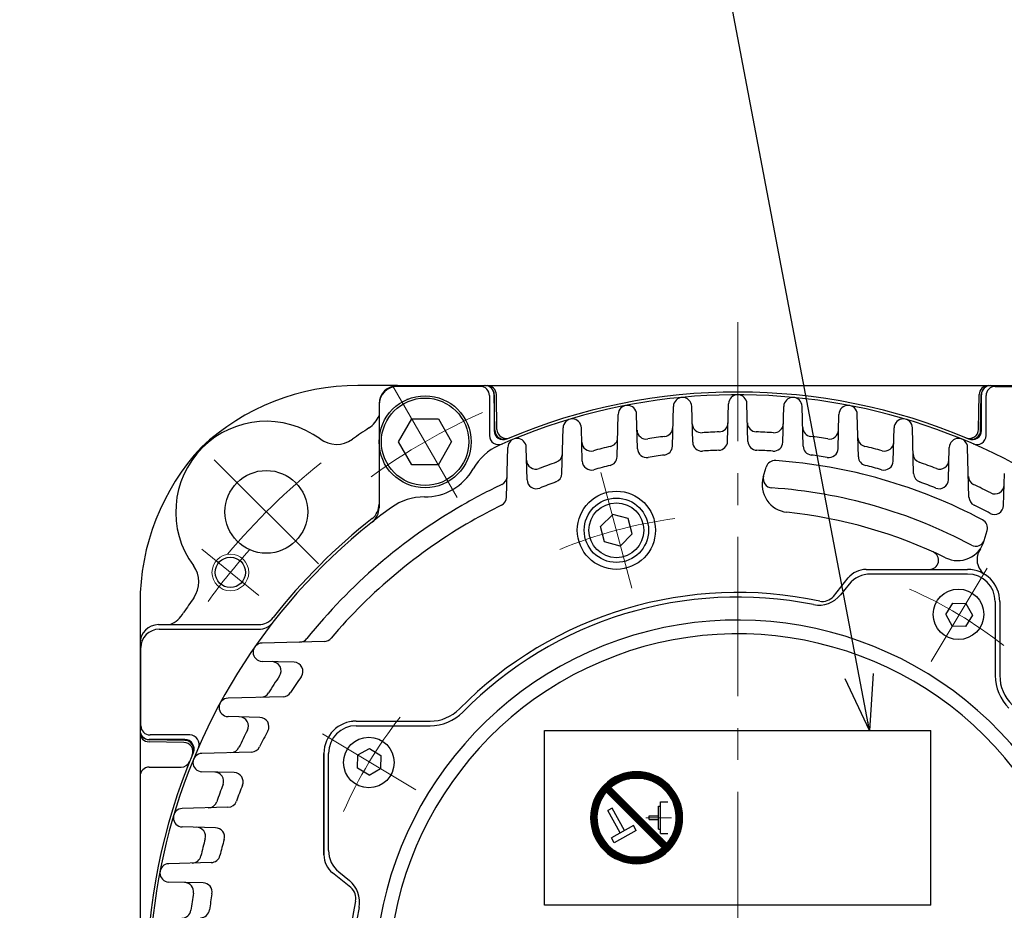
# Model space of a CAD drawing. Header units: millimetres. Extents: x 0 to 1300, y 0 to 891.
# Tile 81 of 141: x 109 to 216, y 608 to 705. Entities that reach past the tile are written whole.
import ezdxf

# ---------------------------------------------------------------- set-up
doc = ezdxf.new("R2010")
doc.units = ezdxf.units.MM
doc.header["$LTSCALE"] = 0.545669
doc.linetypes.add('CENTER', pattern=[50.8, 31.75, -6.35, 6.35, -6.35])
doc.layers.add('NoLayerName_001', color=7, linetype='Continuous')
doc.styles.get("Standard").update_dxf_attribs({"font": 'txt', "bigfont": 'extfont2'})
doc.dimstyles.get("Standard").update_dxf_attribs({"dimtxt": 2.5, "dimasz": 2.5, "dimexe": 1, "dimexo": 1, "dimtad": 1, "dimdec": 3, "dimzin": 0, "dimdsep": 46, "dimtxsty": 'Standard', "dimcen": 2.5, "dimadec": 3, "dimazin": 0, "dimtfac": 0.75, "dimtdec": 3, "dimtmove": 0, "dimatfit": 3, "dimfxl": 1, "dimarcsym": 0})

# ---------------------------------------------------------------- blocks, each defined once
blk = doc.blocks.new('*X20')
at = {"color": 7, "linetype": 'Continuous', "lineweight": 25}
for p, q in [((0.55, 6.48), (0.41, 6.48)), ((0.96, 6.07), (0, 6.07)), ((0.89, 6.14), (0.06, 6.14)), ((1.03, 6), (0.06, 6)), ((0.82, 6.21), (0.12, 6.21)), ((1.1, 5.93), (0.12, 5.93)), ((0.75, 6.28), (0.19, 6.28)), ((1.17, 5.86), (0.19, 5.86)), ((0.69, 6.34), (0.26, 6.34)), ((1.24, 5.79), (0.26, 5.79)), ((0.62, 6.41), (0.33, 6.41)), ((1.31, 5.72), (0.33, 5.72)), ((1.38, 5.66), (0.4, 5.66)), ((1.44, 5.59), (0.47, 5.59)), ((1.51, 5.52), (0.54, 5.52)), ((1.58, 5.45), (0.61, 5.45)), ((1.65, 5.38), (0.68, 5.38)), ((1.72, 5.31), (0.75, 5.31)), ((1.79, 5.24), (0.81, 5.24)), ((1.86, 5.17), (0.88, 5.17)), ((1.93, 5.1), (0.95, 5.1)), ((2, 5.03), (1.02, 5.03)), ((2.07, 4.97), (1.09, 4.97)), ((2.13, 4.9), (1.16, 4.9)), ((2.2, 4.83), (1.23, 4.83)), ((2.27, 4.76), (1.3, 4.76)), ((2.34, 4.69), (1.37, 4.69)), ((2.41, 4.62), (1.43, 4.62)), ((2.48, 4.55), (1.5, 4.55)), ((2.55, 4.48), (1.57, 4.48)), ((2.62, 4.41), (1.64, 4.41)), ((2.69, 4.34), (1.71, 4.34)), ((2.75, 4.28), (1.78, 4.28)), ((2.82, 4.21), (1.85, 4.21)), ((2.89, 4.14), (1.92, 4.14)), ((2.96, 4.07), (1.99, 4.07)), ((3.03, 4), (2.06, 4)), ((3.1, 3.93), (2.12, 3.93)), ((3.17, 3.86), (2.19, 3.86)), ((3.24, 3.79), (2.26, 3.79)), ((3.31, 3.72), (2.33, 3.72)), ((3.38, 3.66), (2.4, 3.66)), ((3.44, 3.59), (2.47, 3.59)), ((3.51, 3.52), (2.54, 3.52)), ((3.58, 3.45), (2.61, 3.45)), ((3.65, 3.38), (2.68, 3.38)), ((3.72, 3.31), (2.75, 3.31)), ((3.79, 3.24), (2.81, 3.24)), ((3.86, 3.17), (2.88, 3.17)), ((3.93, 3.1), (2.95, 3.1)), ((4, 3.03), (3.02, 3.03)), ((4.07, 2.97), (3.09, 2.97)), ((4.13, 2.9), (3.16, 2.9)), ((4.2, 2.83), (3.23, 2.83)), ((4.27, 2.76), (3.3, 2.76)), ((4.34, 2.69), (3.37, 2.69)), ((4.41, 2.62), (3.43, 2.62)), ((4.48, 2.55), (3.5, 2.55)), ((4.55, 2.48), (3.57, 2.48)), ((4.62, 2.41), (3.64, 2.41)), ((4.69, 2.34), (3.71, 2.34)), ((4.75, 2.28), (3.78, 2.28)), ((4.82, 2.21), (3.85, 2.21)), ((4.89, 2.14), (3.92, 2.14)), ((4.96, 2.07), (3.99, 2.07)), ((5.03, 2), (4.06, 2)), ((5.1, 1.93), (4.12, 1.93)), ((5.17, 1.86), (4.19, 1.86)), ((5.24, 1.79), (4.26, 1.79)), ((5.31, 1.72), (4.33, 1.72)), ((5.38, 1.66), (4.4, 1.66)), ((5.44, 1.59), (4.47, 1.59)), ((5.51, 1.52), (4.54, 1.52)), ((5.58, 1.45), (4.61, 1.45)), ((5.65, 1.38), (4.68, 1.38)), ((5.72, 1.31), (4.75, 1.31)), ((5.79, 1.24), (4.81, 1.24)), ((5.86, 1.17), (4.88, 1.17)), ((5.93, 1.1), (4.95, 1.1)), ((6, 1.03), (5.02, 1.03)), ((6.07, 0.97), (5.09, 0.97)), ((6.13, 0.9), (5.16, 0.9)), ((6.2, 0.83), (5.23, 0.83)), ((6.27, 0.76), (5.3, 0.76)), ((6.34, 0.69), (5.37, 0.69)), ((6.41, 0.62), (5.43, 0.62)), ((6.48, 0.55), (5.5, 0.55)), ((6.55, 0.48), (5.57, 0.48)), ((6.49, 0.41), (5.64, 0.41)), ((6.43, 0.34), (5.71, 0.34)), ((6.36, 0.28), (5.78, 0.28)), ((6.29, 0.21), (5.85, 0.21)), ((6.22, 0.14), (5.92, 0.14)), ((6.15, 0.07), (5.99, 0.07)), ((6.07, 0), (6.06, 0))]:
    blk.add_line(p, q, dxfattribs=at)
blk = doc.blocks.new('*X21')
at = {"color": 7, "linetype": 'Continuous', "lineweight": 25}
for p, q in [((0.57, 7.52), (2, 7.52)), ((0.66, 7.59), (2.2, 7.59)), ((0.76, 7.66), (2.44, 7.66)), ((0.87, 7.72), (2.75, 7.72)), ((0.99, 7.79), (6.05, 7.79)), ((1.11, 7.86), (5.93, 7.86)), ((1.24, 7.93), (5.8, 7.93)), ((1.38, 8), (5.66, 8)), ((1.53, 8.07), (5.51, 8.07)), ((1.69, 8.14), (5.34, 8.14)), ((1.88, 8.21), (5.16, 8.21)), ((2.1, 8.28), (4.94, 8.28)), ((2.35, 8.34), (4.69, 8.34)), ((2.69, 8.41), (4.35, 8.41)), ((4.29, 7.72), (6.17, 7.72)), ((4.6, 7.66), (6.27, 7.66)), ((4.84, 7.59), (6.38, 7.59)), ((5.04, 7.52), (6.47, 7.52)), ((0, 7.03), (1.08, 7.03)), ((0.04, 6.97), (0.98, 6.97)), ((0.07, 7.1), (1.18, 7.1)), ((0.11, 6.9), (0.89, 6.9)), ((0.14, 7.17), (1.29, 7.17)), ((0.17, 6.83), (0.8, 6.83)), ((0.22, 7.24), (1.41, 7.24)), ((0.24, 6.76), (0.72, 6.76)), ((0.3, 7.31), (1.54, 7.31)), ((0.31, 6.69), (0.64, 6.69)), ((0.38, 6.62), (0.56, 6.62)), ((0.39, 7.38), (1.68, 7.38)), ((0.45, 6.55), (0.49, 6.55)), ((0.47, 7.45), (1.83, 7.45)), ((5.21, 7.45), (6.56, 7.45)), ((5.36, 7.38), (6.65, 7.38)), ((5.5, 7.31), (6.74, 7.31)), ((5.63, 7.24), (6.82, 7.24)), ((5.75, 7.17), (6.89, 7.17)), ((5.86, 7.1), (6.97, 7.1)), ((5.96, 7.03), (7.04, 7.03)), ((6.06, 6.97), (7.11, 6.97)), ((6.15, 6.9), (7.17, 6.9)), ((6.24, 6.83), (7.24, 6.83)), ((6.32, 6.76), (7.3, 6.76)), ((6.4, 6.69), (7.36, 6.69)), ((6.47, 6.62), (7.41, 6.62)), ((6.55, 6.55), (7.47, 6.55)), ((6.61, 6.48), (7.52, 6.48)), ((6.68, 6.41), (7.57, 6.41)), ((6.74, 6.34), (7.62, 6.34)), ((6.8, 6.28), (7.67, 6.28)), ((6.86, 6.21), (7.71, 6.21)), ((6.91, 6.14), (7.76, 6.14)), ((6.97, 6.07), (7.8, 6.07)), ((7.02, 6), (7.84, 6)), ((7.07, 5.93), (7.88, 5.93)), ((7.11, 5.86), (7.92, 5.86)), ((7.16, 5.79), (7.95, 5.79)), ((7.2, 5.72), (7.99, 5.72)), ((7.24, 5.66), (8.02, 5.66)), ((7.28, 5.59), (8.06, 5.59)), ((7.32, 5.52), (8.09, 5.52)), ((7.36, 5.45), (8.12, 5.45)), ((7.39, 5.38), (8.15, 5.38)), ((7.42, 5.31), (8.17, 5.31)), ((7.45, 5.24), (8.2, 5.24)), ((7.48, 5.17), (8.23, 5.17)), ((7.51, 5.1), (8.25, 5.1)), ((7.54, 5.03), (8.27, 5.03)), ((7.57, 4.97), (8.29, 4.97)), ((7.59, 4.9), (8.32, 4.9)), ((7.61, 4.83), (8.34, 4.83)), ((7.64, 4.76), (8.35, 4.76)), ((7.66, 4.69), (8.37, 4.69)), ((7.68, 4.62), (8.39, 4.62)), ((7.69, 4.55), (8.4, 4.55)), ((7.71, 4.48), (8.42, 4.48)), ((7.73, 4.41), (8.43, 4.41)), ((7.74, 4.34), (8.44, 4.34)), ((7.76, 4.28), (8.46, 4.28)), ((7.77, 4.21), (8.47, 4.21)), ((7.78, 4.14), (8.48, 4.14)), ((7.79, 4.07), (8.48, 4.07)), ((7.8, 4), (8.49, 4)), ((7.81, 3.93), (8.5, 3.93)), ((7.81, 3.86), (8.5, 3.86)), ((7.82, 3.79), (8.51, 3.79)), ((7.82, 3.72), (8.51, 3.72)), ((7.82, 3.24), (8.51, 3.24)), ((7.83, 3.66), (8.52, 3.66)), ((7.83, 3.59), (8.52, 3.59)), ((7.83, 3.52), (8.52, 3.52)), ((7.83, 3.45), (8.52, 3.45)), ((7.83, 3.38), (8.52, 3.38)), ((7.83, 3.31), (8.52, 3.31)), ((7.64, 2.21), (8.35, 2.21)), ((7.66, 2.28), (8.37, 2.28)), ((7.68, 2.34), (8.39, 2.34)), ((7.69, 2.41), (8.4, 2.41)), ((7.71, 2.48), (8.42, 2.48)), ((7.73, 2.55), (8.43, 2.55)), ((7.74, 2.62), (8.44, 2.62)), ((7.76, 2.69), (8.46, 2.69)), ((7.77, 2.76), (8.47, 2.76)), ((7.78, 2.83), (8.48, 2.83)), ((7.79, 2.9), (8.48, 2.9)), ((7.8, 2.97), (8.49, 2.97)), ((7.81, 3.1), (8.5, 3.1)), ((7.81, 3.03), (8.5, 3.03)), ((7.82, 3.17), (8.51, 3.17)), ((7.11, 1.1), (7.92, 1.1)), ((7.16, 1.17), (7.95, 1.17)), ((7.2, 1.24), (7.99, 1.24)), ((7.24, 1.31), (8.02, 1.31)), ((7.28, 1.38), (8.06, 1.38)), ((7.32, 1.45), (8.09, 1.45)), ((7.36, 1.52), (8.12, 1.52)), ((7.39, 1.59), (8.15, 1.59)), ((7.42, 1.66), (8.17, 1.66)), ((7.45, 1.72), (8.2, 1.72)), ((7.48, 1.79), (8.23, 1.79)), ((7.51, 1.86), (8.25, 1.86)), ((7.54, 1.93), (8.27, 1.93)), ((7.57, 2), (8.29, 2)), ((7.59, 2.07), (8.32, 2.07)), ((7.61, 2.14), (8.34, 2.14)), ((6.59, 0.41), (7.47, 0.41)), ((6.61, 0.48), (7.52, 0.48)), ((6.66, 0.34), (7.41, 0.34)), ((6.68, 0.55), (7.57, 0.55)), ((6.73, 0.28), (7.36, 0.28)), ((6.74, 0.62), (7.62, 0.62)), ((6.8, 0.69), (7.67, 0.69)), ((6.8, 0.21), (7.3, 0.21)), ((6.86, 0.76), (7.71, 0.76)), ((6.86, 0.14), (7.24, 0.14)), ((6.91, 0.83), (7.76, 0.83)), ((6.93, 0.07), (7.17, 0.07)), ((6.97, 0.9), (7.8, 0.9)), ((7, 0), (7.11, 0)), ((7.02, 0.97), (7.84, 0.97)), ((7.07, 1.03), (7.88, 1.03))]:
    blk.add_line(p, q, dxfattribs=at)
blk = doc.blocks.new('*X22')
at = {"color": 7, "linetype": 'Continuous', "lineweight": 25}
for p, q in [((1.55, 7.52), (0.72, 7.52)), ((1.6, 7.59), (0.76, 7.59)), ((1.66, 7.66), (0.81, 7.66)), ((1.72, 7.72), (0.85, 7.72)), ((1.78, 7.79), (0.9, 7.79)), ((1.84, 7.86), (0.95, 7.86)), ((1.9, 7.93), (1, 7.93)), ((1.93, 8), (1.05, 8)), ((1.86, 8.07), (1.11, 8.07)), ((1.79, 8.14), (1.16, 8.14)), ((1.72, 8.21), (1.22, 8.21)), ((1.66, 8.28), (1.28, 8.28)), ((1.59, 8.34), (1.35, 8.34)), ((1.52, 8.41), (1.41, 8.41)), ((0.98, 6.48), (0.25, 6.48)), ((1.01, 6.55), (0.27, 6.55)), ((1.03, 6.62), (0.29, 6.62)), ((1.06, 6.69), (0.32, 6.69)), ((1.1, 6.76), (0.35, 6.76)), ((1.13, 6.83), (0.37, 6.83)), ((1.16, 6.9), (0.4, 6.9)), ((1.2, 6.97), (0.43, 6.97)), ((1.24, 7.03), (0.46, 7.03)), ((1.28, 7.1), (0.5, 7.1)), ((1.32, 7.17), (0.53, 7.17)), ((1.36, 7.24), (0.57, 7.24)), ((1.41, 7.31), (0.6, 7.31)), ((1.45, 7.38), (0.64, 7.38)), ((1.5, 7.45), (0.68, 7.45)), ((0.71, 5.38), (0.02, 5.38)), ((0.73, 5.52), (0.03, 5.52)), ((0.72, 5.45), (0.03, 5.45)), ((0.74, 5.59), (0.04, 5.59)), ((0.75, 5.66), (0.05, 5.66)), ((0.76, 5.72), (0.06, 5.72)), ((0.78, 5.79), (0.07, 5.79)), ((0.79, 5.86), (0.09, 5.86)), ((0.81, 5.93), (0.1, 5.93)), ((0.82, 6), (0.12, 6)), ((0.84, 6.07), (0.13, 6.07)), ((0.86, 6.14), (0.15, 6.14)), ((0.88, 6.21), (0.17, 6.21)), ((0.9, 6.28), (0.18, 6.28)), ((0.93, 6.34), (0.2, 6.34)), ((0.95, 6.41), (0.22, 6.41)), ((0.69, 5.1), (0, 5.1)), ((0.69, 5.03), (0, 5.03)), ((0.69, 4.97), (0, 4.97)), ((0.69, 4.9), (0, 4.9)), ((0.69, 4.83), (0, 4.83)), ((0.69, 4.76), (0, 4.76)), ((0.71, 5.31), (0.01, 5.31)), ((0.7, 5.24), (0.01, 5.24)), ((0.7, 5.17), (0.01, 5.17)), ((0.7, 4.69), (0.01, 4.69)), ((0.7, 4.62), (0.01, 4.62)), ((0.71, 4.55), (0.01, 4.55)), ((0.71, 4.48), (0.02, 4.48)), ((0.72, 4.41), (0.03, 4.41)), ((0.73, 4.34), (0.03, 4.34)), ((0.74, 4.28), (0.04, 4.28)), ((0.75, 4.21), (0.05, 4.21)), ((0.76, 4.14), (0.06, 4.14)), ((0.78, 4.07), (0.07, 4.07)), ((0.79, 4), (0.09, 4)), ((0.81, 3.93), (0.1, 3.93)), ((0.82, 3.86), (0.12, 3.86)), ((0.84, 3.79), (0.13, 3.79)), ((0.86, 3.72), (0.15, 3.72)), ((0.88, 3.66), (0.17, 3.66)), ((0.9, 3.59), (0.18, 3.59)), ((0.93, 3.52), (0.2, 3.52)), ((0.95, 3.45), (0.22, 3.45)), ((0.98, 3.38), (0.25, 3.38)), ((1.01, 3.31), (0.27, 3.31)), ((1.03, 3.24), (0.29, 3.24)), ((1.06, 3.17), (0.32, 3.17)), ((1.1, 3.1), (0.35, 3.1)), ((1.13, 3.03), (0.37, 3.03)), ((1.16, 2.97), (0.4, 2.97)), ((1.2, 2.9), (0.43, 2.9)), ((1.24, 2.83), (0.46, 2.83)), ((1.28, 2.76), (0.5, 2.76)), ((1.32, 2.69), (0.53, 2.69)), ((1.36, 2.62), (0.57, 2.62)), ((1.41, 2.55), (0.6, 2.55)), ((1.45, 2.48), (0.64, 2.48)), ((1.5, 2.41), (0.68, 2.41)), ((1.55, 2.34), (0.72, 2.34)), ((1.6, 2.28), (0.76, 2.28)), ((1.66, 2.21), (0.81, 2.21)), ((1.72, 2.14), (0.85, 2.14)), ((1.78, 2.07), (0.9, 2.07)), ((1.84, 2), (0.95, 2)), ((1.9, 1.93), (1, 1.93)), ((1.97, 1.86), (1.05, 1.86)), ((2.04, 1.79), (1.11, 1.79)), ((2.12, 1.72), (1.16, 1.72)), ((2.2, 1.66), (1.22, 1.66)), ((2.28, 1.59), (1.28, 1.59)), ((2.37, 1.52), (1.35, 1.52)), ((2.46, 1.45), (1.41, 1.45)), ((2.56, 1.38), (1.48, 1.38)), ((2.66, 1.31), (1.55, 1.31)), ((2.77, 1.24), (1.63, 1.24)), ((2.89, 1.17), (1.7, 1.17)), ((3.02, 1.1), (1.78, 1.1)), ((8.22, 1.1), (6.98, 1.1)), ((8.3, 1.17), (7.11, 1.17)), ((8.37, 1.24), (7.23, 1.24)), ((8.45, 1.31), (7.34, 1.31)), ((8.52, 1.38), (7.44, 1.38)), ((8.48, 1.45), (7.54, 1.45)), ((8.41, 1.52), (7.63, 1.52)), ((8.34, 1.59), (7.72, 1.59)), ((8.28, 1.66), (7.8, 1.66)), ((8.21, 1.72), (7.88, 1.72)), ((8.14, 1.79), (7.95, 1.79)), ((8.07, 1.86), (8.03, 1.86)), ((3.16, 1.03), (1.87, 1.03)), ((3.31, 0.97), (1.95, 0.97)), ((3.48, 0.9), (2.05, 0.9)), ((3.68, 0.83), (2.14, 0.83)), ((3.92, 0.76), (2.24, 0.76)), ((4.23, 0.69), (2.35, 0.69)), ((7.53, 0.62), (2.47, 0.62)), ((7.41, 0.55), (2.59, 0.55)), ((7.28, 0.48), (2.72, 0.48)), ((7.14, 0.41), (2.86, 0.41)), ((6.99, 0.34), (3.01, 0.34)), ((6.82, 0.28), (3.18, 0.28)), ((6.64, 0.21), (3.36, 0.21)), ((6.42, 0.14), (3.58, 0.14)), ((6.17, 0.07), (3.83, 0.07)), ((7.65, 0.69), (5.77, 0.69)), ((7.76, 0.76), (6.08, 0.76)), ((7.86, 0.83), (6.32, 0.83)), ((7.95, 0.9), (6.52, 0.9)), ((8.05, 0.97), (6.69, 0.97)), ((8.13, 1.03), (6.84, 1.03)), ((5.83, 0), (4.17, 0))]:
    blk.add_line(p, q, dxfattribs=at)
blk = doc.blocks.new('JZB_0006')
at = {"layer": 'NoLayerName_001', "color": 7, "linetype": 'Continuous', "lineweight": 25}
for p, q in [((7.79, 1.72), (1.72, 7.79)), ((8.28, 2.21), (2.21, 8.28)), ((7.59, 3.28), (7.59, 6.72)), ((7.59, 6.72), (8.38, 6.72)), ((2.36, 6.03), (1.88, 5.77)), ((3.22, 3.36), (1.88, 5.77)), ((3.7, 3.62), (2.36, 6.03)), ((7.39, 6.24), (7.59, 6.24)), ((7.39, 3.76), (7.39, 6.24)), ((6.35, 4.79), (6.35, 5.21)), ((6.35, 5.21), (7.39, 5.21)), ((6.35, 4.79), (7.39, 4.79)), ((4.67, 4.16), (2.26, 2.82)), ((4.97, 3.62), (2.56, 2.28)), ((4.97, 3.62), (4.67, 4.16)), ((7.39, 3.76), (7.59, 3.76)), ((7.59, 3.28), (8.38, 3.28)), ((2.56, 2.28), (2.26, 2.82))]:
    blk.add_line(p, q, dxfattribs=at)
at = {"layer": 'NoLayerName_001', "color": 4, "linetype": 'CENTER', "lineweight": 13}
blk.add_line((6.01, 5), (8.78, 5), dxfattribs=at)
at = {"layer": 'NoLayerName_001', "color": 7, "linetype": 'Continuous', "lineweight": 25}
for radius, start, end in [(5, 315, 135), (4.31, 319.5886, 130.4114), (5, 135, 315), (4.31, 139.5886, 319.5886)]:
    blk.add_arc((5, 5), radius, start, end, dxfattribs=at)
for name, p in [('*X21', (1.48, 1.52)), ('*X22', (0, 0.07)), ('*X20', (1.73, 1.72))]:
    blk.add_blockref(name, p)

msp = doc.modelspace()

# ---------------------------------------------------------------- linework, layer by layer
at = {"layer": 'NoLayerName_001', "color": 4, "linetype": 'CENTER', "lineweight": 13}
for p, q in [((187.5, 603.4999394), (187.5, 671.8988409)), ((150.00001997, 664.95185625), (157.00001993, 652.82750072)), ((141.89161254, 645.60832686), (130.57790413, 656.92203527)), ((175.98255249, 642.98363835), (172.61790491, 655.54067409)), ((135.43122058, 642.1644056), (129.21405289, 647.19896873)), ((208.53356544, 635.00573141), (214.62249456, 645.13941121)), ((152.49426859, 621.03356544), (142.36058879, 627.12249456))]:
    msp.add_line(p, q, dxfattribs=at)
at = {"layer": 'NoLayerName_001', "color": 7, "linetype": 'Continuous', "lineweight": 25}
for p, q in [((150.5, 664.9999394), (146.19325, 664.9999394)), ((150.5, 664.9999394), (152.06841729, 664.9999394)), ((152.06841729, 664.9999394), (229.0449375, 664.9999394)), ((159.5, 664.91266407), (150.5, 664.91266407)), ((160.5, 663.91266407), (160.5, 659.57342343)), ((161, 663.9999394), (161, 660.11516209)), ((161.08494217, 660.1336058), (161.01715043, 664.0173918)), ((161.31720754, 660.23121555), (161.25111959, 664.0173918)), ((213.68279246, 660.23121555), (213.74888041, 664.0173918)), ((213.91505783, 660.1336058), (213.98284957, 664.0173918)), ((214, 660.11516209), (214, 663.9999394)), ((214.5, 659.57342343), (214.5, 663.91266407)), ((215.5, 664.91266407), (224, 664.91266407)), ((148.5, 662.9999394), (148.5, 651.72034156)), ((151.59861219, 663.4999394), (151.5, 663.4999394)), ((186.39324311, 658.93614893), (186.50034268, 663.02611635)), ((188.60675689, 658.93614893), (188.49965732, 663.02611635)), ((174.37953408, 657.25920667), (174.50034268, 661.87270073)), ((176.59748657, 658.13675275), (176.49965732, 661.87270073)), ((180.38705193, 658.41335206), (180.50034268, 662.73975123)), ((182.60164996, 658.84480962), (182.49965732, 662.73975123)), ((192.39835004, 658.84480962), (192.50034268, 662.73975123)), ((194.61294807, 658.41335206), (194.49965732, 662.73975123)), ((198.40251343, 658.13675275), (198.50034268, 661.87270073)), ((200.62046592, 657.25920667), (200.49965732, 661.87270073)), ((150.61324563, 658.889665), (152.05662131, 661.389665)), ((152.05662131, 661.389665), (154.94337265, 661.389665)), ((154.94337265, 661.389665), (156.38674832, 658.889665)), ((168.37029779, 655.43373797), (168.50034268, 660.39995174)), ((170.59420797, 656.78920823), (170.49965732, 660.39995174)), ((204.40579203, 656.78920823), (204.50034268, 660.39995174)), ((206.62970221, 655.43373797), (206.49965732, 660.39995174)), ((152.05662131, 656.389665), (150.61324563, 658.889665)), ((154.94337265, 656.389665), (156.38674832, 658.889665)), ((162.35870312, 652.86658345), (162.50034268, 658.27557986)), ((164.59183895, 654.75530555), (164.49965732, 658.27557986)), ((210.40816105, 654.75530555), (210.50034268, 658.27557986)), ((212.64129688, 652.86658345), (212.49965732, 658.27557986)), ((154.94337265, 656.389665), (152.05662131, 656.389665)), ((190.27648155, 655.03212226), (190.5909414, 656.12877407)), ((216.40948422, 651.95492791), (216.50034268, 655.42467228)), ((173.8999883, 650.98323616), (172.57914876, 649.66239662)), ((175.57302091, 650.53494843), (173.8999883, 650.98323616)), ((176.02130864, 648.86191582), (175.57302091, 650.53494843)), ((173.02743649, 647.98936401), (172.57914876, 649.66239662)), ((214.30802395, 648.14118836), (214.6224838, 649.23784017)), ((174.7004691, 647.54107628), (173.02743649, 647.98936401)), ((174.7004691, 647.54107628), (176.02130864, 648.86191582)), ((201.4544617, 645), (212.49999302, 645)), ((201.4544617, 644.9999394), (212.49999302, 644.9999394)), ((197.89670886, 642.07738387), (199.51094255, 644.0724927)), ((197.89670886, 642.07732327), (199.51094255, 644.0724321)), ((212.49999302, 644.5), (201.93169255, 644.5)), ((199.59946957, 643.38699124), (198.66889425, 642.23684858)), ((122.5, 642.0302519), (122.5, 558.6931894)), ((215.49999302, 641.5), (215.49999302, 633.46640794)), ((215.99999302, 641.5), (215.99999302, 633.46640794)), ((215.99999302, 641.49993908), (215.99999302, 633.46634702)), ((210.13487416, 640.09776169), (210.87826759, 641.33497612)), ((210.87826759, 641.33497612), (212.32142343, 641.30978574)), ((212.32142343, 641.30978574), (213.02118584, 640.04738093)), ((210.13487416, 640.09776169), (210.83463657, 638.83535688)), ((213.02118584, 640.04738093), (212.27779241, 638.8101665)), ((124.5, 638.9999394), (135.39731293, 638.9999394)), ((124.58727532, 638.4999394), (135.3871417, 638.4999394)), ((212.27779241, 638.8101665), (210.83463657, 638.83535688)), ((142.54230621, 637.17686355), (135.77275923, 636.99959672)), ((122.58727532, 627.9999394), (122.58727532, 636.4999394)), ((139.24443028, 634.90937317), (135.77275923, 635.00028207)), ((138.0591049, 631.15628903), (132.07526711, 630.99959672)), ((135.54501149, 628.90942362), (132.07526711, 629.00028207)), ((146, 628.49999302), (154.03359206, 628.49999302)), ((146, 628.49993242), (154.03359206, 628.49993242)), ((146, 627.99999302), (154.03359206, 627.99999302)), ((166.5, 608.5), (166.5, 627.5)), ((166.5, 627.5), (208.5, 627.5)), ((208.5, 608.5), (208.5, 627.5)), ((127.3663336, 626.41499723), (123.48254759, 626.48278897)), ((127.3847773, 626.4999394), (123.5, 626.4999394)), ((127.92651597, 626.9999394), (123.58727532, 626.9999394)), ((127.26872385, 626.18273186), (123.48254759, 626.24881981)), ((146.19021426, 624.82142343), (147.45261907, 625.52118584)), ((147.45261907, 625.52118584), (148.6898335, 624.77779241)), ((134.63335595, 625.14123628), (129.22435953, 624.99959672)), ((142.5, 613.9544617), (142.5, 624.99999302)), ((142.5, 624.9999321), (142.5, 613.9544011)), ((143, 614.43169255), (143, 624.99999302)), ((146.16502388, 623.37826759), (146.19021426, 624.82142343)), ((148.6898335, 624.77779241), (148.66464312, 623.33463657)), ((123.5, 623.4999394), (126.97033785, 623.4999394)), ((147.40223831, 622.63487416), (146.16502388, 623.37826759)), ((147.40223831, 622.63487416), (148.66464312, 623.33463657)), ((132.74463385, 622.90810045), (129.22435953, 623.00028207)), ((132.06620143, 619.12964161), (127.09998766, 618.99959672)), ((130.71073117, 616.90573143), (127.09998766, 617.00028207)), ((130.24073273, 613.12040532), (125.62723867, 612.99959672)), ((145.42261613, 610.39670886), (143.4275073, 612.01094255)), ((145.42261613, 610.39664826), (143.4275073, 612.01088194)), ((144.11300876, 612.09946957), (145.26315142, 611.16889425)), ((129.36318665, 610.90245283), (125.62723867, 611.00028207)), ((208.5, 608.5), (166.5, 608.5))]:
    msp.add_line(p, q, dxfattribs=at)
for centre, radius in [((153.49999698, 658.889665), 5), ((153.49999698, 658.889665), 4.75), ((136.23475, 651.2651894), 4.5), ((174.3002287, 649.26215622), 4.25), ((174.3002287, 649.26215622), 3.5), ((174.3002287, 649.26215622), 2.98), ((132.32261704, 644.68170311), 1.65), ((211.50166749, 640.11835562), 2.75), ((147.38164438, 624.00166749), 2.75)]:
    msp.add_circle(centre, radius, dxfattribs=at)
at = {"layer": 'NoLayerName_001', "color": 4, "linetype": 'Continuous', "lineweight": 13}
msp.add_circle((132.32261704, 644.68170311), 2, dxfattribs=at)
at = {"layer": 'NoLayerName_001', "color": 7, "linetype": 'Continuous', "lineweight": 25}
for centre, radius, start, end in [((146.19325, 639.9999394), 25, 90.0000001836, 132.8818368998), ((150.5, 662.9999394), 2, 90, 180), ((160, 663.9999394), 1, 0, 90), ((160.01730274, 663.9999394), 1, 1, 90), ((160.25127189, 663.9999394), 1, 1, 90), ((214.74872811, 663.9999394), 1, 90, 179), ((214.98269726, 663.9999394), 1, 90, 179), ((215, 663.9999394), 1, 90, 180), ((150.5, 662.91266407), 2, 90, 180), ((159.5, 663.91266407), 1, 0, 90), ((187.5, 599.9999394), 64, 36.0889002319, 113.9454423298), ((187.5, 599.9999394), 64.3, 67.0700817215, 112.913411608), ((187.5, 662.9999394), 1, 1.5, 178.5), ((215.5, 663.91266407), 1, 90, 180), ((175.5, 661.84652378), 1, 1.5, 178.5), ((181.5, 662.71357428), 1, 1.5, 178.5), ((193.5, 662.71357428), 1, 1.5, 178.5), ((199.5, 661.84652378), 1, 1.5, 178.5), ((145.72488977, 662.88944699), 3, 303.5945774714, 337.6738962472), ((136.23475826, 651.26518114), 9.85, 53.607953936, 216.392046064), ((169.5, 660.37377479), 1, 1.5, 178.5), ((183.54891296, 660.87184516), 1, 181.5, 273.7137574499), ((185.4460368, 660.96534955), 1, 271.9296011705, 358.5), ((189.5539632, 660.96534955), 1, 181.5, 268.0703988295), ((191.45108704, 660.87184516), 1, 266.2862425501, 358.5), ((205.5, 660.37377479), 1, 1.5, 178.5), ((187.5, 599.9999394), 72.5, 123.5945774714, 125.3120836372), ((161.5, 659.57342343), 1, 180, 293.5781784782), ((162, 660.11516209), 1, 180, 292.9859480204), ((162.08478986, 660.1510582), 1, 181, 292.9051589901), ((162.31705524, 660.24866796), 1, 181, 292.68409876), ((177.54427201, 660.18202544), 1, 181.5, 279.3931874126), ((179.44043773, 660.46516458), 1, 277.592345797, 358.5), ((187.5, 599.9999394), 60, 91.9296011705, 93.7137574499), ((187.5, 599.9999394), 60, 86.2862425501, 88.0703988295), ((195.55956227, 660.46516458), 1, 181.5, 262.407654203), ((197.45572799, 660.18202544), 1, 260.6068125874, 358.5), ((212.68294476, 660.24866796), 1, 247.31590124, 359), ((212.91521014, 660.1510582), 1, 247.0948410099, 359), ((213, 660.11516209), 1, 247.0140519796, 0), ((213.5, 659.57342343), 1, 246.4218215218, 0), ((143.85875506, 661.60912491), 3, 233.607953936, 305.3120836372), ((187.5, 599.9999394), 64.3, 112.913411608, 112.9859480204), ((163.5, 658.24940291), 1, 1.5, 178.5), ((171.53993162, 658.87502935), 1, 181.5, 285.1674238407), ((173.43409963, 659.35607174), 1, 283.3317234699, 358.5), ((187.5, 599.9999394), 60, 97.592345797, 99.3931874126), ((183.60130729, 658.87098657), 1, 181.5, 273.7888393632), ((185.39358578, 658.96232587), 1, 272.0460050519, 358.5), ((189.60641422, 658.96232587), 1, 181.5, 267.9539949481), ((191.39869271, 658.87098657), 1, 266.2111606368, 358.5), ((187.5, 599.9999394), 60, 80.6068125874, 82.407654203), ((201.56590037, 659.35607174), 1, 181.5, 256.6682765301), ((203.46006838, 658.87502935), 1, 254.8325761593, 358.5), ((211.5, 658.24940291), 1, 1.5, 178.5), ((187.5, 599.9999394), 64.3, 67.0140519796, 67.0700817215), ((147.5, 641.3066894), 25, 137.118124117, 179.9999780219), ((163.95973889, 653.00801526), 6, 113.9454423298, 150.6503821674), ((167.42674821, 657.60258311), 1, 289.2123198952, 358.5), ((187.5, 599.9999394), 60, 103.3317234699, 105.1674238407), ((177.59714389, 658.1629297), 1, 181.5, 279.6625474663), ((187.5, 599.9999394), 58, 97.9033110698, 99.6625474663), ((179.3873946, 658.43952901), 1, 277.9033110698, 358.5), ((187.5, 599.9999394), 58, 92.0460050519, 93.7888393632), ((187.5, 599.9999394), 58, 86.2111606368, 87.9539949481), ((195.6126054, 658.43952901), 1, 181.5, 262.0966889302), ((187.5, 599.9999394), 58, 80.3374525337, 82.0966889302), ((197.40285611, 658.1629297), 1, 260.3374525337, 358.5), ((187.5, 599.9999394), 60, 74.8325761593, 76.6682765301), ((207.57325179, 657.60258311), 1, 181.5, 250.7876801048), ((165.53580074, 656.90840934), 1, 181.5, 291.1044238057), ((187.5, 599.9999394), 60, 109.2123198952, 111.1044238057), ((171.5938653, 656.81538517), 1, 181.5, 285.6401983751), ((173.37987676, 657.28538362), 1, 283.8466529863, 358.5), ((191.5522031, 655.85313671), 1, 85.8504066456, 164), ((187.5, 599.9999394), 57, 62.1495933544, 85.8504066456), ((201.62012324, 657.28538362), 1, 181.5, 256.1533470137), ((203.4061347, 656.81538517), 1, 254.3598016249, 358.5), ((187.5, 599.9999394), 60, 68.8955761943, 70.7876801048), ((209.46419926, 656.90840934), 1, 248.8955761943, 358.5), ((153.49999718, 658.88966497), 6, 269.3496235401, 330.6503821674), ((167.37064047, 655.45991492), 1, 289.9485132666, 358.5), ((187.5, 599.9999394), 58, 103.8466529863, 105.6401983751), ((187.5, 599.9999394), 58, 74.3598016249, 76.1533470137), ((207.62935953, 655.45991492), 1, 181.5, 250.0514867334), ((187.5, 599.9999394), 60, 115.3137218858, 120.000003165), ((161.41796332, 655.14273007), 1, 295.3137218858, 358.5), ((165.59149628, 654.7814825), 1, 181.5, 291.797700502), ((187.5, 599.9999394), 58, 109.9485132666, 111.797700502), ((193.16026664, 654.20521019), 3, 164, 264.0386189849), ((191.27045036, 654.87054814), 1, 164, 266.0690825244), ((187.5, 599.9999394), 58, 68.202299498, 70.0514867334), ((209.40850372, 654.7814825), 1, 248.202299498, 358.5), ((213.58203668, 655.14273007), 1, 181.5, 244.6862781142), ((187.5, 599.9999394), 60, 62.709954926, 64.6862781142), ((187.5, 599.9999394), 54, 61.9309174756, 86.0690825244), ((215.46820437, 654.21045078), 1, 242.709954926, 358.5), ((146.5, 652.10262647), 2, 308.1994758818, 0), ((153.36378558, 646.89043806), 6, 89.3496235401, 126.0545633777), ((161.35904579, 652.8927604), 1, 296.2997334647, 358.5), ((213.64095421, 652.8927604), 1, 181.5, 243.7002665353), ((187.5, 599.9999394), 64, 126.0545633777, 203.9454423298), ((187.5, 599.9999394), 60, 120.0000032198, 141.3391919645), ((146.5, 651.72034156), 2, 308.4047041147, 0), ((187.5, 599.9999394), 58, 116.2997334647, 120.0000031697), ((187.5, 599.9999394), 51.5, 63.9613810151, 84.0386189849), ((187.5, 599.9999394), 58, 61.767674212, 63.7002665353), ((215.4098269, 651.98110486), 1, 241.767674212, 358.5), ((187.5, 599.9999394), 64.3, 128.1797870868, 141.8005241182), ((187.5, 599.9999394), 58, 120.0000033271, 139.6796436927), ((213.6612221, 649.51347753), 1, 344, 62.1495933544), ((211.42423887, 648.96810043), 3, 243.9613810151, 344), ((213.37946937, 648.53088896), 1, 241.9309174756, 344), ((208.33866598, 645.9999394), 1, 270, 65.6287853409), ((215.51827719, 646.09776069), 2, 144.9656139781, 236.7167166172), ((125.89081448, 643.64118434), 3, 324.6879163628, 36.392046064), ((201.4544617, 642.5), 2.5, 90, 141.0238323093), ((201.4544617, 642.4999394), 2.5, 90, 141.0238323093), ((212.49999302, 641.5), 3.5, 0, 90), ((212.49999302, 641.49993908), 3.5, 0, 90), ((201.93169255, 641.5), 3, 90, 141.0238323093), ((212.49999302, 641.5), 3, 0, 90), ((187.5, 600), 42.5, 77.8901705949, 135.4020552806), ((187.5, 599.9999394), 42.5, 77.8901705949, 135.4020552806), ((187.5, 599.9999394), 72.5, 144.6879163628, 146.2231479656), ((187.5, 600), 42, 78.6752060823, 135.4020552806), ((196.33667127, 644.12383982), 3, 258.6752060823, 321.0238323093), ((196.73059737, 643.02087949), 1.5, 257.8901705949, 321.0238323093), ((196.73059737, 643.02081889), 1.5, 257.8901705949, 321.0238323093), ((124.62117345, 641.77525503), 3, 292.3157746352, 330.6982594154), ((135.3871417, 640.4999394), 2, 270, 322.1470972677), ((135.39731293, 640.9999394), 2, 270, 321.8005241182), ((187.5, 600), 39.5, 318.3301342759, 270), ((124.5, 636.9999394), 2, 90, 180), ((124.58727532, 636.4999394), 2, 90, 180), ((139.86766757, 638.10716846), 1, 271.5, 321.3391919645), ((142.51612926, 638.17652087), 1, 271.5, 319.6796436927), ((187.5, 600), 38, 319.6850908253, 271.4325437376), ((135.79893618, 635.9999394), 1, 91.5, 268.5), ((136.83549966, 633.97211044), 1, 326.1568805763, 88.5), ((139.21825333, 633.90971584), 1, 324.9184355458, 88.5), ((187.5, 599.9999394), 60, 146.1568805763, 148.256741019), ((187.5, 599.9999394), 58, 144.9184355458, 146.974170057), ((220.49999302, 633.46640794), 5, 180, 225.4020552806), ((220.49999302, 633.46640794), 4.5, 180, 225.4020552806), ((220.49999302, 633.46634734), 4.5, 180, 225.4020552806), ((132.10144406, 629.9999394), 1, 91.5, 268.5), ((135.62473809, 632.09288568), 1, 271.5, 328.256741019), ((138.03292796, 632.15594635), 1, 271.5, 326.974170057), ((154.03359206, 632.99999302), 4.5, 270, 315.4020552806), ((154.03359206, 632.99993242), 4.5, 270, 315.4020552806), ((133.28948862, 627.96814377), 1, 332.709954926, 88.5), ((135.51883454, 627.90976629), 1, 331.767674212, 88.5), ((154.03359206, 632.99999302), 5, 270, 315.4020552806), ((123.5, 627.4999394), 1, 180, 270), ((123.5, 627.48263666), 1, 180, 269), ((123.58727532, 627.9999394), 1, 180, 270), ((187.5, 599.9999394), 60, 152.709954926, 154.6862781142), ((146, 624.99999302), 3.5, 90, 180), ((146, 624.9999321), 3.5, 90, 180), ((146, 624.99999302), 3, 90, 180), ((123.5, 627.2486675), 1, 180, 269), ((127.34888119, 625.41514953), 1, 337.0948410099, 89), ((127.3847773, 625.4999394), 1, 337.0140519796, 90), ((127.92651597, 625.9999394), 1, 336.4218215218, 90), ((187.5, 599.9999394), 58, 151.767674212, 153.7002665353), ((127.25127144, 625.18288416), 1, 337.31590124, 89), ((132.35720933, 626.08197607), 1, 271.5, 334.6862781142), ((134.607179, 626.1408936), 1, 271.5, 333.7002665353), ((187.5, 599.9999394), 64.3, 157.0700817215, 202.913387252), ((129.25053648, 623.9999394), 1, 91.5, 268.5), ((123.5, 622.4999394), 1, 90, 180), ((126.97033785, 624.4999394), 1, 270, 337.9638554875), ((130.59153006, 621.96413866), 1, 338.8955761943, 88.5), ((132.7184569, 621.90844312), 1, 338.202299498, 88.5), ((187.5, 599.9999394), 60, 158.8955761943, 160.7876801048), ((187.5, 599.9999394), 58, 158.202299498, 160.0514867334), ((127.12616461, 617.9999394), 1, 91.5, 268.5), ((129.89735629, 620.07319119), 1, 271.5, 340.7876801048), ((132.04002448, 620.12929893), 1, 271.5, 340.0514867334), ((128.62491005, 615.96000778), 1, 344.8325761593, 88.5), ((130.68455422, 615.9060741), 1, 344.3598016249, 88.5), ((187.5, 599.9999394), 60, 164.8325761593, 166.6682765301), ((187.5, 599.9999394), 58, 164.3598016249, 166.1533470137), ((128.14386766, 614.06583976), 1, 271.5, 346.6682765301), ((130.21455578, 614.12006264), 1, 271.5, 346.1533470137), ((145, 613.9544617), 2.5, 180, 231.0238323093), ((145, 613.9544011), 2.5, 180, 231.0238323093), ((146, 614.43169255), 3, 180, 231.0238323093), ((125.65341562, 611.9999394), 1, 91.5, 268.5), ((127.31791396, 609.95566739), 1, 350.6068125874, 88.5), ((129.3370097, 609.90279551), 1, 350.3374525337, 88.5), ((143.37616018, 608.83667127), 3, 348.6752060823, 51.0238323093), ((144.47912051, 609.23059737), 1.5, 347.8901705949, 51.0238323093), ((144.47912051, 609.23053677), 1.5, 347.8901705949, 51.0238323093), ((187.5, 599.9999394), 60, 170.6068125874, 172.407654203), ((187.5, 599.9999394), 58, 170.3374525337, 172.0966889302), ((187.5, 600), 42.5, 167.8901705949, 225.4020552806), ((187.5, 599.9999394), 42.5, 167.8901705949, 225.4020552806), ((187.5, 600), 42, 168.6752060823, 225.4020552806), ((127.03477482, 608.05950166), 1, 271.5, 352.407654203), ((129.06041039, 608.1125448), 1, 271.5, 352.0966889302)]:
    msp.add_arc(centre, radius, start, end, dxfattribs=at)
at = {"layer": 'NoLayerName_001', "color": 4, "linetype": 'CENTER', "lineweight": 13}
for centre, radius, start, end in [((187.5, 599.9999394), 68, 114.0993003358, 125.9007049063), ((187.5, 599.9999394), 72.5, 128.6744952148, 139.9435255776), ((187.5, 599.99993908), 51, 97.6926452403, 112.3073547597), ((187.5, 599.9999394), 71, 138.3886252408, 144.228358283), ((187.5, 600), 46.75, 51.7505955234, 66.4676460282), ((187.5, 600), 46.75, 141.7505955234, 156.4676460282)]:
    msp.add_arc(centre, radius, start, end, dxfattribs=at)

# ---------------------------------------------------------------- block references
at = {"layer": 'NoLayerName_001'}
msp.add_blockref('JZB_0006', (171.5, 613), dxfattribs=at)

# ---------------------------------------------------------------- leaders
at = {"layer": 'NoLayerName_001', "color": 3, "linetype": 'Continuous', "lineweight": 13, "annotation_type": 0, "has_hookline": 1, "hookline_direction": 1, "text_width": 85.0962546}
msp.add_leader([(201.82208062, 627.5), (178.78274441, 748.77674507), (172.78274441, 748.77674507)], dimstyle='Standard', override={"dimtxt": 10.5, "dimasz": 6, "dimldrblk": 'OPEN30'}, dxfattribs=at)

doc.saveas('drawing.dxf')
